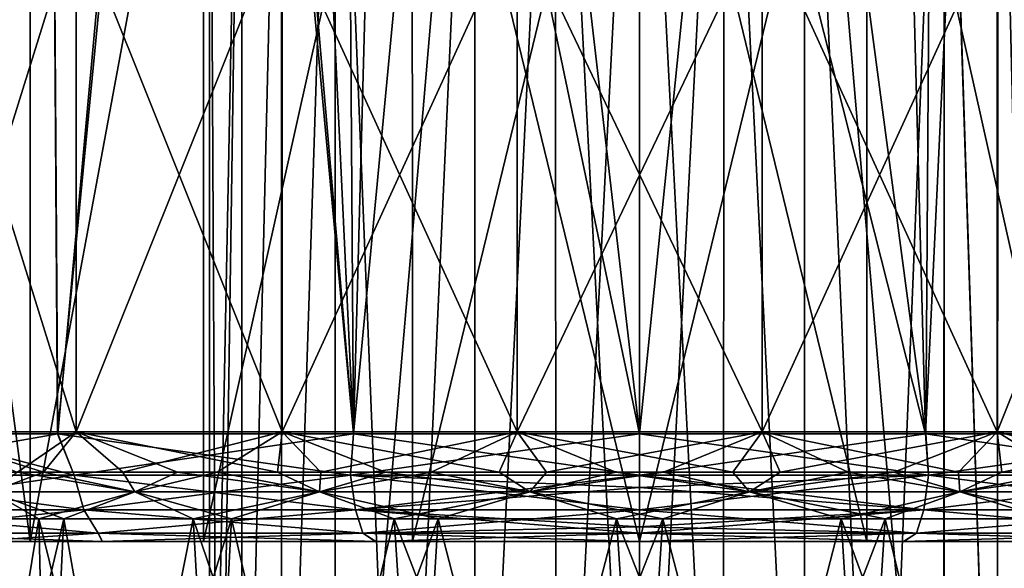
# Model space of a CAD drawing. Header units: metres. Extents: x -90 to 90, y -173 to 74.
# Tile 78 of 256: x -65.76 to -56.61, y 40.25 to 45.35. Entities that reach past the tile are written whole.
import ezdxf

# ---------------------------------------------------------------- set-up
doc = ezdxf.new("R2010")
doc.units = ezdxf.units.M
doc.layers.add('solid_509418', color=7, linetype='CONTINUOUS')

msp = doc.modelspace()

# ---------------------------------------------------------------- linework, layer by layer
at = {"layer": 'solid_509418'}
for points in [[(-66.884529, 69.558502, -11.027386), (-65.601517, 69.558495, -11.731284), (-66.726639, 41.5, -11.124401)], [(-65.600479, 69.558502, 11.731777), (-66.883522, 69.558502, 11.028017), (-66.727966, 41.5, 11.1236)], [(-65.600479, 69.558502, 11.731777), (-66.727966, 41.5, 11.1236), (-65.412689, 41.5, 11.819594)], [(-65.601517, 69.558495, -11.731284), (-65.411346, 41.5, -11.820208), (-66.726639, 41.5, -11.124401)], [(-65.601517, 69.558495, -11.731284), (-62.851974, 69.558479, -12.683306), (-65.411346, 41.5, -11.820208)], [(-64, 56, 12.369317), (-65.600479, 69.558502, 11.731777), (-65.412689, 41.5, 11.819594)], [(-62.851974, 69.558479, -12.683306), (-62.659332, 41.5, -12.725091), (-65.411346, 41.5, -11.820208)], [(-62.851974, 69.558479, -12.683306), (-60, 69.558502, -13), (-62.659332, 41.5, -12.725091)], [(-60, 69.558502, -13), (-60, 41.5, -13), (-62.659332, 41.5, -12.725091)], [(-57.148739, 69.558487, -12.683466), (-60, 41.5, -13), (-60, 69.558502, -13)], [(-57.339752, 41.5, -12.7249), (-60, 41.5, -13), (-57.148739, 69.558487, -12.683466)], [(-54.587311, 41.5, -11.819594), (-57.339752, 41.5, -12.7249), (-57.148739, 69.558487, -12.683466)], [(-54.587311, 41.5, -11.819594), (-57.148739, 69.558487, -12.683466), (-54.399517, 69.558502, -11.731777)], [(-54.58865, 41.5, 11.820208), (-54.398487, 69.558495, 11.731284), (-57.148026, 69.558479, 12.683306)], [(-54.58865, 41.5, 11.820208), (-57.148026, 69.558479, 12.683306), (-56, 56, 12.369317)], [(-64, 56, 12.369317), (-65.412689, 41.5, 11.819594), (-62.660248, 41.5, 12.7249)], [(-63.802528, 54.75951, 12.431443), (-64, 56, 12.369317), (-62.660248, 41.5, 12.7249)], [(-63.23452, 53.646648, 12.591183), (-63.802528, 54.75951, 12.431443), (-62.660248, 41.5, 12.7249)], [(-56.197144, 54.760506, 12.431343), (-56.764362, 53.648182, 12.590896), (-54.58865, 41.5, 11.820208)], [(-62.355804, 52.767273, 12.784763), (-63.23452, 53.646648, 12.591183), (-62.660248, 41.5, 12.7249)], [(-56.764362, 53.648182, 12.590896), (-57.643299, 52.767944, 12.784598), (-57.340668, 41.5, 12.725091)], [(-56.764362, 53.648182, 12.590896), (-57.340668, 41.5, 12.725091), (-54.58865, 41.5, 11.820208)], [(-62.355804, 52.767273, 12.784763), (-62.660248, 41.5, 12.7249), (-60, 41.5, 13)], [(-61.237221, 52.1968, 12.940992), (-62.355804, 52.767273, 12.784763), (-60, 41.5, 13)], [(-57.643299, 52.767944, 12.784598), (-58.76268, 52.196815, 12.940983), (-57.340668, 41.5, 12.725091)], [(-61.237221, 52.1968, 12.940992), (-60, 41.5, 13), (-60, 52, 13)], [(-58.76268, 52.196815, 12.940983), (-60, 52, 13), (-57.340668, 41.5, 12.725091)], [(-57.340668, 41.5, 12.725091), (-60, 52, 13), (-60, 41.5, 13)], [(-64, 50.099998), (-64, 35), (-63.923141, 35, -0.780361)], [(-63.702641, 50.099998, -1.513427), (-64, 50.099998), (-63.923141, 35, -0.780361)], [(-63.702705, 50.099998, 1.513263), (-64, 35), (-64, 50.099998)], [(-63.702705, 50.099998, 1.513263), (-63.923141, 35, 0.780361), (-64, 35)], [(-63.702641, 50.099998, -1.513427), (-63.923141, 35, -0.780361), (-63.695518, 35, -1.530734)], [(-63.702705, 50.099998, 1.513263), (-63.695518, 35, 1.530734), (-63.923141, 35, 0.780361)], [(-63.702705, 50.099998, 1.513263), (-63.332237, 50.099998, 2.212735), (-63.695518, 35, 1.530734)], [(-63.33213, 50.099998, -2.212893), (-63.702641, 50.099998, -1.513427), (-63.695518, 35, -1.530734)], [(-63.33213, 50.099998, -2.212893), (-63.695518, 35, -1.530734), (-63.325878, 35, -2.222281)], [(-63.332237, 50.099998, 2.212735), (-63.325878, 35, 2.222281), (-63.695518, 35, 1.530734)], [(-63.332237, 50.099998, 2.212735), (-62.833145, 50.099998, 2.823702), (-63.325878, 35, 2.222281)], [(-62.833027, 50.099998, -2.823819), (-63.33213, 50.099998, -2.212893), (-63.325878, 35, -2.222281)], [(-62.833027, 50.099998, -2.823819), (-63.325878, 35, -2.222281), (-62.828426, 35, -2.828427)], [(-62.833145, 50.099998, 2.823702), (-62.828426, 35, 2.828427), (-63.325878, 35, 2.222281)], [(-62.833145, 50.099998, 2.823702), (-61.535446, 50.099998, 3.693563), (-62.828426, 35, 2.828427)], [(-61.535294, 50.100002, -3.693626), (-62.833027, 50.099998, -2.823819), (-62.222282, 35, -3.325878)], [(-62.833027, 50.099998, -2.823819), (-62.828426, 35, -2.828427), (-62.222282, 35, -3.325878)], [(-61.535446, 50.099998, 3.693563), (-62.222282, 35, 3.325878), (-62.828426, 35, 2.828427)], [(-61.535294, 50.100002, -3.693626), (-62.222282, 35, -3.325878), (-61.530735, 35, -3.695518)], [(-61.535446, 50.099998, 3.693563), (-61.530735, 35, 3.695518), (-62.222282, 35, 3.325878)], [(-61.535446, 50.099998, 3.693563), (-60.782558, 50.099998, 3.922703), (-61.530735, 35, 3.695518)], [(-60.782394, 50.099998, -3.922736), (-61.535294, 50.100002, -3.693626), (-61.530735, 35, -3.695518)], [(-60.782394, 50.099998, -3.922736), (-61.530735, 35, -3.695518), (-60.780361, 35, -3.923141)], [(-60.782558, 50.099998, 3.922703), (-60.780361, 35, 3.923141), (-61.530735, 35, 3.695518)], [(-60.782558, 50.099998, 3.922703), (-60.000084, 50.099998, 4), (-60.780361, 35, 3.923141)], [(-60.782394, 50.099998, -3.922736), (-60.780361, 35, -3.923141), (-60, 35, -4)], [(-59.999916, 50.099998, -4), (-60.782394, 50.099998, -3.922736), (-60, 35, -4)], [(-60.000084, 50.099998, 4), (-60, 35, 4), (-60.780361, 35, 3.923141)], [(-60.000084, 50.099998, 4), (-59.217606, 50.099998, 3.922736), (-60, 35, 4)], [(-59.999916, 50.099998, -4), (-60, 35, -4), (-59.219639, 35, -3.923141)], [(-59.217606, 50.099998, 3.922736), (-59.219639, 35, 3.923141), (-60, 35, 4)], [(-59.217442, 50.099998, -3.922703), (-59.999916, 50.099998, -4), (-59.219639, 35, -3.923141)], [(-59.217442, 50.099998, -3.922703), (-59.219639, 35, -3.923141), (-58.469265, 35, -3.695518)], [(-59.217606, 50.099998, 3.922736), (-58.469265, 35, 3.695518), (-59.219639, 35, 3.923141)], [(-59.217606, 50.099998, 3.922736), (-58.464706, 50.100002, 3.693626), (-58.469265, 35, 3.695518)], [(-58.464554, 50.099998, -3.693563), (-59.217442, 50.099998, -3.922703), (-58.469265, 35, -3.695518)], [(-58.464706, 50.100002, 3.693626), (-57.777718, 35, 3.325878), (-58.469265, 35, 3.695518)], [(-58.464554, 50.099998, -3.693563), (-58.469265, 35, -3.695518), (-57.777718, 35, -3.325878)], [(-58.464706, 50.100002, 3.693626), (-57.166973, 50.099998, 2.823819), (-57.777718, 35, 3.325878)], [(-58.464554, 50.099998, -3.693563), (-57.777718, 35, -3.325878), (-57.171574, 35, -2.828427)], [(-57.166855, 50.099998, -2.823702), (-58.464554, 50.099998, -3.693563), (-57.171574, 35, -2.828427)], [(-57.166973, 50.099998, 2.823819), (-57.171574, 35, 2.828427), (-57.777718, 35, 3.325878)], [(-57.166855, 50.099998, -2.823702), (-57.171574, 35, -2.828427), (-56.674122, 35, -2.222281)], [(-57.166973, 50.099998, 2.823819), (-56.674122, 35, 2.222281), (-57.171574, 35, 2.828427)], [(-57.166973, 50.099998, 2.823819), (-56.66787, 50.099998, 2.212893), (-56.674122, 35, 2.222281)], [(-56.667763, 50.099998, -2.212735), (-57.166855, 50.099998, -2.823702), (-56.674122, 35, -2.222281)], [(-56.667763, 50.099998, -2.212735), (-56.674122, 35, -2.222281), (-56.304482, 35, -1.530734)], [(-56.66787, 50.099998, 2.212893), (-56.304482, 35, 1.530734), (-56.674122, 35, 2.222281)], [(-56.66787, 50.099998, 2.212893), (-56.297359, 50.099998, 1.513427), (-56.304482, 35, 1.530734)], [(-56.297295, 50.099998, -1.513263), (-56.667763, 50.099998, -2.212735), (-56.304482, 35, -1.530734)], [(-66.822044, 49.200001, 3.116046), (-65.668205, 49.200001, 4.911363), (-66.821861, 40.5, 3.116263)], [(-66.822044, 49.200001, -3.116041), (-66.821861, 40.5, -3.116263), (-65.66832, 40.5, -4.910964)], [(-65.668213, 49.200001, -4.911352), (-66.822044, 49.200001, -3.116041), (-65.66832, 40.5, -4.910964)], [(-65.668205, 49.200001, 4.911363), (-65.66832, 40.5, 4.910964), (-66.821861, 40.5, 3.116263)], [(-64.055855, 49.200001, 6.308727), (-64.054344, 40.5, 6.309671), (-65.66832, 40.5, 4.910964)], [(-65.668205, 49.200001, 4.911363), (-64.055855, 49.200001, 6.308727), (-65.66832, 40.5, 4.910964)], [(-64.055862, 49.200001, -6.308722), (-65.66832, 40.5, -4.910964), (-64.054344, 40.5, -6.309671)], [(-64.055862, 49.200001, -6.308722), (-65.668213, 49.200001, -4.911352), (-65.66832, 40.5, -4.910964)], [(-62.113876, 49.200001, -7.195938), (-64.055862, 49.200001, -6.308722), (-64.054344, 40.5, -6.309671)], [(-64.055855, 49.200001, 6.308727), (-62.113869, 49.200001, 7.19594), (-64.054344, 40.5, 6.309671)], [(-62.113869, 49.200001, 7.19594), (-62.11311, 40.5, 7.195954), (-64.054344, 40.5, 6.309671)], [(-62.113876, 49.200001, -7.195938), (-64.054344, 40.5, -6.309671), (-62.11311, 40.5, -7.195954)], [(-62.113876, 49.200001, -7.195938), (-62.11311, 40.5, -7.195954), (-60, 40.5, -7.5)], [(-60, 49.200001, -7.5), (-62.113876, 49.200001, -7.195938), (-60, 40.5, -7.5)], [(-62.113869, 49.200001, 7.19594), (-60, 49.200001, 7.5), (-62.11311, 40.5, 7.195954)], [(-60, 49.200001, 7.5), (-60, 40.5, 7.5), (-62.11311, 40.5, 7.195954)], [(-57.886124, 49.200001, 7.195938), (-57.88689, 40.5, 7.195954), (-60, 40.5, 7.5)], [(-57.886124, 49.200001, 7.195938), (-60, 40.5, 7.5), (-60, 49.200001, 7.5)], [(-60, 49.200001, -7.5), (-60, 40.5, -7.5), (-57.88689, 40.5, -7.195954)], [(-57.886131, 49.200001, -7.19594), (-60, 49.200001, -7.5), (-57.88689, 40.5, -7.195954)], [(-57.886131, 49.200001, -7.19594), (-57.88689, 40.5, -7.195954), (-55.945656, 40.5, -6.309671)], [(-57.886124, 49.200001, 7.195938), (-55.945656, 40.5, 6.309671), (-57.88689, 40.5, 7.195954)], [(-55.944145, 49.200001, -6.308727), (-57.886131, 49.200001, -7.19594), (-55.945656, 40.5, -6.309671)], [(-57.886124, 49.200001, 7.195938), (-55.944138, 49.200001, 6.308722), (-55.945656, 40.5, 6.309671)], [(-65.238884, 46.299999, -6.045997), (-65.238884, 41.519615, -6.045997), (-66.730026, 41.519615, -4.325127)], [(-66.730026, 46.299999, -4.325127), (-65.238884, 46.299999, -6.045997), (-66.730026, 41.519615, -4.325127)], [(-66.730026, 46.299999, 4.325127), (-66.730026, 41.519615, 4.325127), (-65.238884, 41.519615, 6.045997)], [(-65.238884, 46.299999, 6.045997), (-66.730026, 46.299999, 4.325127), (-65.238884, 41.519615, 6.045997)], [(-63.323318, 46.299999, -7.277056), (-63.323318, 41.519615, -7.277056), (-65.238884, 41.519615, -6.045997)], [(-65.238884, 46.299999, -6.045997), (-63.323318, 46.299999, -7.277056), (-65.238884, 41.519615, -6.045997)], [(-65.238884, 46.299999, 6.045997), (-65.238884, 41.519615, 6.045997), (-63.323318, 41.519615, 7.277056)], [(-63.323318, 46.299999, 7.277056), (-65.238884, 46.299999, 6.045997), (-63.323318, 41.519615, 7.277056)], [(-61.138519, 46.299999, -7.918571), (-61.138519, 41.519615, -7.918571), (-63.323318, 41.519615, -7.277056)], [(-63.323318, 46.299999, -7.277056), (-61.138519, 46.299999, -7.918571), (-63.323318, 41.519615, -7.277056)], [(-63.323318, 46.299999, 7.277056), (-63.323318, 41.519615, 7.277056), (-61.138519, 41.519615, 7.918571)], [(-61.138519, 46.299999, 7.918571), (-63.323318, 46.299999, 7.277056), (-61.138519, 41.519615, 7.918571)], [(-58.861481, 46.299999, -7.918571), (-58.861481, 41.519615, -7.918571), (-61.138519, 41.519615, -7.918571)], [(-61.138519, 46.299999, -7.918571), (-58.861481, 46.299999, -7.918571), (-61.138519, 41.519615, -7.918571)], [(-61.138519, 46.299999, 7.918571), (-61.138519, 41.519615, 7.918571), (-58.861481, 41.519615, 7.918571)], [(-58.861481, 46.299999, 7.918571), (-61.138519, 46.299999, 7.918571), (-58.861481, 41.519615, 7.918571)], [(-56.676682, 46.299999, -7.277056), (-56.676682, 41.519615, -7.277056), (-58.861481, 41.519615, -7.918571)], [(-58.861481, 46.299999, -7.918571), (-56.676682, 46.299999, -7.277056), (-58.861481, 41.519615, -7.918571)], [(-58.861481, 46.299999, 7.918571), (-58.861481, 41.519615, 7.918571), (-56.676682, 41.519615, 7.277056)], [(-56.676682, 46.299999, 7.277056), (-58.861481, 46.299999, 7.918571), (-56.676682, 41.519615, 7.277056)], [(-54.761116, 46.299999, -6.045997), (-54.761116, 41.519615, -6.045997), (-56.676682, 41.519615, -7.277056)], [(-56.676682, 46.299999, -7.277056), (-54.761116, 46.299999, -6.045997), (-56.676682, 41.519615, -7.277056)], [(-56.676682, 46.299999, 7.277056), (-56.676682, 41.519615, 7.277056), (-54.761116, 41.519615, 6.045997)], [(-54.761116, 46.299999, 6.045997), (-56.676682, 46.299999, 7.277056), (-54.761116, 41.519615, 6.045997)], [(-67.596466, 41.117317, 10.455638), (-65.256615, 41.117317, 11.806551), (-66.727966, 41.5, 11.1236)], [(-67.596466, 41.117317, -10.455638), (-66.726639, 41.5, -11.124401), (-65.411346, 41.5, -11.820208)], [(-65.256615, 41.117317, -11.806551), (-67.596466, 41.117317, -10.455638), (-65.411346, 41.5, -11.820208)], [(-66.730026, 41.519615, -4.325127), (-65.543655, 41.144337, -4.826013), (-66.547478, 41.144337, -3.339608)], [(-66.730026, 41.519615, -4.325127), (-65.238884, 41.519615, -6.045997), (-65.543655, 41.144337, -4.826013)], [(-65.238884, 41.519615, 6.045997), (-66.730026, 41.519615, 4.325127), (-65.783524, 41.144337, 4.53579)], [(-65.256615, 41.117317, 11.806551), (-65.412689, 41.5, 11.819594), (-66.727966, 41.5, 11.1236)], [(-65.238884, 41.519615, 6.045997), (-65.783524, 41.144337, 4.53579), (-64.297966, 41.144337, 5.962382)], [(-65.238884, 41.519615, -6.045997), (-64.805878, 41.144337, -5.561119), (-65.543655, 41.144337, -4.826013)], [(-62.687027, 41.117317, 12.641461), (-62.660248, 41.5, 12.7249), (-65.412689, 41.5, 11.819594)], [(-65.256615, 41.117317, 11.806551), (-62.687027, 41.117317, 12.641461), (-65.412689, 41.5, 11.819594)], [(-65.256615, 41.117317, -11.806551), (-65.411346, 41.5, -11.820208), (-62.659332, 41.5, -12.725091)], [(-62.687027, 41.117317, -12.641461), (-65.256615, 41.117317, -11.806551), (-62.659332, 41.5, -12.725091)], [(-65.238884, 41.519615, -6.045997), (-63.323318, 41.519615, -7.277056), (-64.805878, 41.144337, -5.561119)], [(-65.238884, 41.519615, 6.045997), (-64.297966, 41.144337, 5.962382), (-63.366669, 41.144337, 6.533607)], [(-63.323318, 41.519615, 7.277056), (-65.238884, 41.519615, 6.045997), (-63.366669, 41.144337, 6.533607)], [(-63.323318, 41.519615, -7.277056), (-63.928421, 41.144337, -6.212087), (-64.805878, 41.144337, -5.561119)], [(-63.323318, 41.519615, -7.277056), (-62.965939, 41.144337, -6.725007), (-63.928421, 41.144337, -6.212087)], [(-63.323318, 41.519615, 7.277056), (-63.366669, 41.144337, 6.533607), (-62.363335, 41.144337, 6.959681)], [(-63.323318, 41.519615, -7.277056), (-61.138519, 41.519615, -7.918571), (-62.965939, 41.144337, -6.725007)], [(-63.323318, 41.519615, 7.277056), (-62.363335, 41.144337, 6.959681), (-61.306988, 41.144337, 7.232862)], [(-61.138519, 41.519615, 7.918571), (-63.323318, 41.519615, 7.277056), (-61.306988, 41.144337, 7.232862)], [(-61.138519, 41.519615, -7.918571), (-61.938217, 41.144337, -7.089839), (-62.965939, 41.144337, -6.725007)], [(-62.687027, 41.117317, 12.641461), (-60, 41.117317, 12.92388), (-62.660248, 41.5, 12.7249)], [(-62.687027, 41.117317, -12.641461), (-62.659332, 41.5, -12.725091), (-60, 41.5, -13)], [(-60, 41.117317, -12.92388), (-62.687027, 41.117317, -12.641461), (-60, 41.5, -13)], [(-60, 41.117317, 12.92388), (-60, 41.5, 13), (-62.660248, 41.5, 12.7249)], [(-61.138519, 41.519615, -7.918571), (-60.867332, 41.144337, -7.298646), (-61.938217, 41.144337, -7.089839)], [(-61.138519, 41.519615, 7.918571), (-61.306988, 41.144337, 7.232862), (-60.222198, 41.144337, 7.346641)], [(-61.138519, 41.519615, -7.918571), (-58.861481, 41.519615, -7.918571), (-60.867332, 41.144337, -7.298646)], [(-61.138519, 41.519615, 7.918571), (-60.222198, 41.144337, 7.346641), (-59.132668, 41.144337, 7.298646)], [(-58.861481, 41.519615, 7.918571), (-61.138519, 41.519615, 7.918571), (-59.132668, 41.144337, 7.298646)], [(-58.861481, 41.519615, -7.918571), (-59.777802, 41.144337, -7.346641), (-60.867332, 41.144337, -7.298646)], [(-57.312973, 41.117317, 12.641461), (-57.340668, 41.5, 12.725091), (-60, 41.5, 13)], [(-57.312973, 41.117317, 12.641461), (-60, 41.5, 13), (-60, 41.117317, 12.92388)], [(-60, 41.117317, -12.92388), (-60, 41.5, -13), (-57.339752, 41.5, -12.7249)], [(-57.312973, 41.117317, -12.641461), (-60, 41.117317, -12.92388), (-57.339752, 41.5, -12.7249)], [(-58.861481, 41.519615, -7.918571), (-58.693012, 41.144337, -7.232862), (-59.777802, 41.144337, -7.346641)], [(-58.861481, 41.519615, 7.918571), (-59.132668, 41.144337, 7.298646), (-58.061783, 41.144337, 7.089839)], [(-58.861481, 41.519615, -7.918571), (-56.676682, 41.519615, -7.277056), (-58.693012, 41.144337, -7.232862)], [(-58.861481, 41.519615, 7.918571), (-58.061783, 41.144337, 7.089839), (-57.034061, 41.144337, 6.725007)], [(-56.676682, 41.519615, 7.277056), (-58.861481, 41.519615, 7.918571), (-57.034061, 41.144337, 6.725007)], [(-56.676682, 41.519615, -7.277056), (-57.636665, 41.144337, -6.959681), (-58.693012, 41.144337, -7.232862)], [(-56.676682, 41.519615, -7.277056), (-56.633331, 41.144337, -6.533607), (-57.636665, 41.144337, -6.959681)], [(-54.743385, 41.117317, 11.806551), (-54.58865, 41.5, 11.820208), (-57.340668, 41.5, 12.725091)], [(-57.312973, 41.117317, 12.641461), (-54.743385, 41.117317, 11.806551), (-57.340668, 41.5, 12.725091)], [(-57.312973, 41.117317, -12.641461), (-57.339752, 41.5, -12.7249), (-54.587311, 41.5, -11.819594)], [(-54.743385, 41.117317, -11.806551), (-57.312973, 41.117317, -12.641461), (-54.587311, 41.5, -11.819594)], [(-56.676682, 41.519615, 7.277056), (-57.034061, 41.144337, 6.725007), (-56.071579, 41.144337, 6.212087)], [(-56.676682, 41.519615, -7.277056), (-54.761116, 41.519615, -6.045997), (-56.633331, 41.144337, -6.533607)], [(-56.676682, 41.519615, 7.277056), (-56.071579, 41.144337, 6.212087), (-55.194122, 41.144337, 5.561119)], [(-54.761116, 41.519615, 6.045997), (-56.676682, 41.519615, 7.277056), (-55.194122, 41.144337, 5.561119)], [(-54.761116, 41.519615, -6.045997), (-55.702034, 41.144337, -5.962382), (-56.633331, 41.144337, -6.533607)], [(-65.168335, 40.792614, 11.608265), (-65.256615, 41.117317, 11.806551), (-67.596466, 41.117317, 10.455638)], [(-67.468887, 40.792614, 10.28004), (-65.168335, 40.792614, 11.608265), (-67.596466, 41.117317, 10.455638)], [(-67.468887, 40.792614, -10.28004), (-67.596466, 41.117317, -10.455638), (-65.256615, 41.117317, -11.806551)], [(-65.168335, 40.792614, -11.608265), (-67.468887, 40.792614, -10.28004), (-65.256615, 41.117317, -11.806551)], [(-66.029251, 40.961327, -3.874766), (-66.547478, 41.144337, -3.339608), (-65.543655, 41.144337, -4.826013)], [(-64.693382, 40.961327, -5.416448), (-66.029251, 40.961327, -3.874766), (-65.543655, 41.144337, -4.826013)], [(-66.029251, 40.961327, 3.874766), (-64.693382, 40.961327, 5.416448), (-65.783524, 41.144337, 4.53579)], [(-64.693382, 40.961327, 5.416448), (-64.297966, 41.144337, 5.962382), (-65.783524, 41.144337, 4.53579)], [(-64.693382, 40.961327, -5.416448), (-65.543655, 41.144337, -4.826013), (-64.805878, 41.144337, -5.561119)], [(-62.641899, 40.792614, 12.429153), (-62.687027, 41.117317, 12.641461), (-65.256615, 41.117317, 11.806551)], [(-65.168335, 40.792614, 11.608265), (-62.641899, 40.792614, 12.429153), (-65.256615, 41.117317, 11.806551)], [(-65.168335, 40.792614, -11.608265), (-65.256615, 41.117317, -11.806551), (-62.687027, 41.117317, -12.641461)], [(-62.641899, 40.792614, -12.429153), (-65.168335, 40.792614, -11.608265), (-62.687027, 41.117317, -12.641461)], [(-64.693382, 40.961327, -5.416448), (-64.805878, 41.144337, -5.561119), (-63.928421, 41.144337, -6.212087)], [(-62.977276, 40.961327, -6.519321), (-64.693382, 40.961327, -5.416448), (-63.928421, 41.144337, -6.212087)], [(-64.693382, 40.961327, 5.416448), (-62.977276, 40.961327, 6.519321), (-64.297966, 41.144337, 5.962382)], [(-62.977276, 40.961327, 6.519321), (-63.366669, 41.144337, 6.533607), (-64.297966, 41.144337, 5.962382)], [(-62.977276, 40.961327, -6.519321), (-63.928421, 41.144337, -6.212087), (-62.965939, 41.144337, -6.725007)], [(-62.977276, 40.961327, 6.519321), (-62.363335, 41.144337, 6.959681), (-63.366669, 41.144337, 6.533607)], [(-62.977276, 40.961327, -6.519321), (-62.965939, 41.144337, -6.725007), (-61.938217, 41.144337, -7.089839)], [(-61.01997, 40.961327, -7.094038), (-62.977276, 40.961327, -6.519321), (-61.938217, 41.144337, -7.089839)], [(-62.977276, 40.961327, 6.519321), (-61.01997, 40.961327, 7.094038), (-62.363335, 41.144337, 6.959681)], [(-60, 41, 12.866025), (-60, 41.117317, 12.92388), (-62.687027, 41.117317, 12.641461)], [(-60, 40.792614, 12.706828), (-60, 41, 12.866025), (-62.687027, 41.117317, 12.641461)], [(-62.641899, 40.792614, 12.429153), (-60, 40.792614, 12.706828), (-62.687027, 41.117317, 12.641461)], [(-62.641899, 40.792614, -12.429153), (-62.687027, 41.117317, -12.641461), (-60, 41.117317, -12.92388)], [(-60, 41, -12.866025), (-62.641899, 40.792614, -12.429153), (-60, 41.117317, -12.92388)], [(-61.01997, 40.961327, 7.094038), (-61.306988, 41.144337, 7.232862), (-62.363335, 41.144337, 6.959681)], [(-61.01997, 40.961327, -7.094038), (-61.938217, 41.144337, -7.089839), (-60.867332, 41.144337, -7.298646)], [(-61.01997, 40.961327, 7.094038), (-60.222198, 41.144337, 7.346641), (-61.306988, 41.144337, 7.232862)], [(-61.01997, 40.961327, -7.094038), (-60.867332, 41.144337, -7.298646), (-59.777802, 41.144337, -7.346641)], [(-58.98003, 40.961327, -7.094038), (-61.01997, 40.961327, -7.094038), (-59.777802, 41.144337, -7.346641)], [(-61.01997, 40.961327, 7.094038), (-58.98003, 40.961327, 7.094038), (-60.222198, 41.144337, 7.346641)], [(-58.98003, 40.961327, 7.094038), (-59.132668, 41.144337, 7.298646), (-60.222198, 41.144337, 7.346641)], [(-57.358101, 40.792614, 12.429153), (-60, 41.117317, 12.92388), (-60, 41, 12.866025)], [(-57.358101, 40.792614, 12.429153), (-57.312973, 41.117317, 12.641461), (-60, 41.117317, 12.92388)], [(-57.312973, 41.117317, -12.641461), (-60, 41, -12.866025), (-60, 41.117317, -12.92388)], [(-57.312973, 41.117317, -12.641461), (-60, 40.792614, -12.706828), (-60, 41, -12.866025)], [(-57.358101, 40.792614, -12.429153), (-60, 40.792614, -12.706828), (-57.312973, 41.117317, -12.641461)], [(-58.98003, 40.961327, -7.094038), (-59.777802, 41.144337, -7.346641), (-58.693012, 41.144337, -7.232862)], [(-58.98003, 40.961327, 7.094038), (-58.061783, 41.144337, 7.089839), (-59.132668, 41.144337, 7.298646)], [(-58.98003, 40.961327, -7.094038), (-58.693012, 41.144337, -7.232862), (-57.636665, 41.144337, -6.959681)], [(-57.022724, 40.961327, -6.519321), (-58.98003, 40.961327, -7.094038), (-57.636665, 41.144337, -6.959681)], [(-58.98003, 40.961327, 7.094038), (-57.022724, 40.961327, 6.519321), (-58.061783, 41.144337, 7.089839)], [(-57.022724, 40.961327, 6.519321), (-57.034061, 41.144337, 6.725007), (-58.061783, 41.144337, 7.089839)], [(-57.022724, 40.961327, -6.519321), (-57.636665, 41.144337, -6.959681), (-56.633331, 41.144337, -6.533607)], [(-57.358101, 40.792614, -12.429153), (-57.312973, 41.117317, -12.641461), (-54.743385, 41.117317, -11.806551)], [(-54.831669, 40.792614, -11.608265), (-57.358101, 40.792614, -12.429153), (-54.743385, 41.117317, -11.806551)], [(-57.358101, 40.792614, 12.429153), (-54.831669, 40.792614, 11.608265), (-57.312973, 41.117317, 12.641461)], [(-54.831669, 40.792614, 11.608265), (-54.743385, 41.117317, 11.806551), (-57.312973, 41.117317, 12.641461)], [(-57.022724, 40.961327, 6.519321), (-56.071579, 41.144337, 6.212087), (-57.034061, 41.144337, 6.725007)], [(-57.022724, 40.961327, -6.519321), (-56.633331, 41.144337, -6.533607), (-55.702034, 41.144337, -5.962382)], [(-55.306622, 40.961327, -5.416448), (-57.022724, 40.961327, -6.519321), (-55.702034, 41.144337, -5.962382)], [(-57.022724, 40.961327, 6.519321), (-55.306622, 40.961327, 5.416448), (-56.071579, 41.144337, 6.212087)], [(-66.029251, 40.961327, 3.874766), (-66.425682, 40.711327, 3.020028), (-65.5868, 40.711327, 4.381511)], [(-66.029251, 40.961327, -3.874766), (-65.355095, 40.711327, -4.661863), (-66.324776, 40.711327, -3.226017)], [(-64.693382, 40.961327, -5.416448), (-65.355095, 40.711327, -4.661863), (-66.029251, 40.961327, -3.874766)], [(-66.029251, 40.961327, 3.874766), (-65.5868, 40.711327, 4.381511), (-64.693382, 40.961327, 5.416448)], [(-64.693382, 40.961327, 5.416448), (-65.5868, 40.711327, 4.381511), (-64.151779, 40.711327, 5.75958)], [(-64.693382, 40.961327, -5.416448), (-63.7948, 40.711327, -6.000791), (-65.355095, 40.711327, -4.661863)], [(-62.977276, 40.961327, -6.519321), (-63.7948, 40.711327, -6.000791), (-64.693382, 40.961327, -5.416448)], [(-64.693382, 40.961327, 5.416448), (-64.151779, 40.711327, 5.75958), (-62.977276, 40.961327, 6.519321)], [(-62.977276, 40.961327, 6.519321), (-64.151779, 40.711327, 5.75958), (-62.282948, 40.711327, 6.722957)], [(-62.977276, 40.961327, -6.519321), (-61.872292, 40.711327, -6.848688), (-63.7948, 40.711327, -6.000791)], [(-61.01997, 40.961327, -7.094038), (-61.872292, 40.711327, -6.848688), (-62.977276, 40.961327, -6.519321)], [(-62.977276, 40.961327, 6.519321), (-62.282948, 40.711327, 6.722957), (-61.01997, 40.961327, 7.094038)], [(-60, 41, -12.866025), (-60, 40.792614, -12.706828), (-62.641899, 40.792614, -12.429153)], [(-61.01997, 40.961327, 7.094038), (-62.282948, 40.711327, 6.722957), (-60.214642, 40.711327, 7.096755)], [(-61.01997, 40.961327, -7.094038), (-59.785358, 40.711327, -7.096755), (-61.872292, 40.711327, -6.848688)], [(-58.98003, 40.961327, -7.094038), (-59.785358, 40.711327, -7.096755), (-61.01997, 40.961327, -7.094038)], [(-61.01997, 40.961327, 7.094038), (-60.214642, 40.711327, 7.096755), (-58.98003, 40.961327, 7.094038)], [(-58.98003, 40.961327, 7.094038), (-60.214642, 40.711327, 7.096755), (-58.127708, 40.711327, 6.848688)], [(-57.358101, 40.792614, 12.429153), (-60, 41, 12.866025), (-60, 40.792614, 12.706828)], [(-58.98003, 40.961327, -7.094038), (-57.717052, 40.711327, -6.722957), (-59.785358, 40.711327, -7.096755)], [(-57.022724, 40.961327, -6.519321), (-57.717052, 40.711327, -6.722957), (-58.98003, 40.961327, -7.094038)], [(-58.98003, 40.961327, 7.094038), (-58.127708, 40.711327, 6.848688), (-57.022724, 40.961327, 6.519321)], [(-57.022724, 40.961327, 6.519321), (-58.127708, 40.711327, 6.848688), (-56.2052, 40.711327, 6.000791)], [(-57.022724, 40.961327, -6.519321), (-55.848225, 40.711327, -5.75958), (-57.717052, 40.711327, -6.722957)], [(-55.306622, 40.961327, -5.416448), (-55.848225, 40.711327, -5.75958), (-57.022724, 40.961327, -6.519321)], [(-57.022724, 40.961327, 6.519321), (-56.2052, 40.711327, 6.000791), (-55.306622, 40.961327, 5.416448)], [(-65.036194, 40.575821, 11.31148), (-65.168335, 40.792614, 11.608265), (-67.468887, 40.792614, 10.28004)], [(-67.277931, 40.575821, 10.017213), (-65.036194, 40.575821, 11.31148), (-67.468887, 40.792614, 10.28004)], [(-67.277931, 40.575821, -10.017213), (-67.468887, 40.792614, -10.28004), (-65.168335, 40.792614, -11.608265)], [(-65.036194, 40.575821, -11.31148), (-67.277931, 40.575821, -10.017213), (-65.168335, 40.792614, -11.608265)], [(-62.574352, 40.575821, 12.111381), (-62.641899, 40.792614, 12.429153), (-65.168335, 40.792614, 11.608265)], [(-65.036194, 40.575821, 11.31148), (-62.574352, 40.575821, 12.111381), (-65.168335, 40.792614, 11.608265)], [(-65.036194, 40.575821, -11.31148), (-65.168335, 40.792614, -11.608265), (-62.641899, 40.792614, -12.429153)], [(-62.574352, 40.575821, -12.111381), (-65.036194, 40.575821, -11.31148), (-62.641899, 40.792614, -12.429153)], [(-60, 40.633976, 12.5), (-60, 40.792614, 12.706828), (-62.641899, 40.792614, 12.429153)], [(-60, 40.575821, 12.381956), (-60, 40.633976, 12.5), (-62.641899, 40.792614, 12.429153)], [(-62.574352, 40.575821, 12.111381), (-60, 40.575821, 12.381956), (-62.641899, 40.792614, 12.429153)], [(-62.574352, 40.575821, -12.111381), (-62.641899, 40.792614, -12.429153), (-60, 40.792614, -12.706828)], [(-60, 40.633976, -12.5), (-62.574352, 40.575821, -12.111381), (-60, 40.792614, -12.706828)], [(-57.425648, 40.575821, 12.111381), (-60, 40.792614, 12.706828), (-60, 40.633976, 12.5)], [(-57.425648, 40.575821, 12.111381), (-57.358101, 40.792614, 12.429153), (-60, 40.792614, 12.706828)], [(-57.358101, 40.792614, -12.429153), (-60, 40.633976, -12.5), (-60, 40.792614, -12.706828)], [(-57.358101, 40.792614, -12.429153), (-60, 40.575821, -12.381956), (-60, 40.633976, -12.5)], [(-57.425648, 40.575821, -12.111381), (-60, 40.575821, -12.381956), (-57.358101, 40.792614, -12.429153)], [(-57.425648, 40.575821, -12.111381), (-57.358101, 40.792614, -12.429153), (-54.831669, 40.792614, -11.608265)], [(-54.963806, 40.575821, -11.31148), (-57.425648, 40.575821, -12.111381), (-54.831669, 40.792614, -11.608265)], [(-57.425648, 40.575821, 12.111381), (-54.963806, 40.575821, 11.31148), (-57.358101, 40.792614, 12.429153)], [(-54.963806, 40.575821, 11.31148), (-54.831669, 40.792614, 11.608265), (-57.358101, 40.792614, 12.429153)], [(-65.5868, 40.711327, 4.381511), (-66.425682, 40.711327, 3.020028), (-66.115845, 37.5, 3.606445)], [(-66.324776, 40.711327, -3.226017), (-65.355095, 40.711327, -4.661863), (-66.114944, 37.5, -3.60797)], [(-65.5868, 40.711327, 4.381511), (-66.115845, 37.5, 3.606445), (-65.510941, 37.5, 4.476549)], [(-65.355095, 40.711327, -4.661863), (-65.509834, 37.5, -4.477914), (-66.114944, 37.5, -3.60797)], [(-65.5868, 40.711327, 4.381511), (-65.510941, 37.5, 4.476549), (-64.790871, 37.5, 5.239999)], [(-64.151779, 40.711327, 5.75958), (-65.5868, 40.711327, 4.381511), (-64.790871, 37.5, 5.239999)], [(-65.355095, 40.711327, -4.661863), (-64.789589, 37.5, -5.241164), (-65.509834, 37.5, -4.477914)], [(-65.355095, 40.711327, -4.661863), (-63.7948, 40.711327, -6.000791), (-64.789589, 37.5, -5.241164)], [(-64.151779, 40.711327, 5.75958), (-64.790871, 37.5, 5.239999), (-63.967827, 37.5, 5.887814)], [(-63.7948, 40.711327, -6.000791), (-63.966389, 37.5, -5.888782), (-64.789589, 37.5, -5.241164)], [(-64.151779, 40.711327, 5.75958), (-63.967827, 37.5, 5.887814), (-63.055035, 37.5, 6.409116)], [(-62.282948, 40.711327, 6.722957), (-64.151779, 40.711327, 5.75958), (-63.055035, 37.5, 6.409116)], [(-63.7948, 40.711327, -6.000791), (-63.053459, 37.5, -6.409867), (-63.966389, 37.5, -5.888782)], [(-63.7948, 40.711327, -6.000791), (-61.872292, 40.711327, -6.848688), (-63.053459, 37.5, -6.409867)], [(-62.282948, 40.711327, 6.722957), (-63.055035, 37.5, 6.409116), (-62.07407, 37.5, 6.790304)], [(-61.872292, 40.711327, -6.848688), (-62.072399, 37.5, -6.790814), (-63.053459, 37.5, -6.409867)], [(-62.282948, 40.711327, 6.722957), (-62.07407, 37.5, 6.790304), (-61.04858, 37.5, 7.022142)], [(-60.214642, 40.711327, 7.096755), (-62.282948, 40.711327, 6.722957), (-61.04858, 37.5, 7.022142)], [(-61.872292, 40.711327, -6.848688), (-61.04686, 37.5, -7.022399), (-62.072399, 37.5, -6.790814)], [(-61.872292, 40.711327, -6.848688), (-59.785358, 40.711327, -7.096755), (-61.04686, 37.5, -7.022399)], [(-60.214642, 40.711327, 7.096755), (-61.04858, 37.5, 7.022142), (-60.00087, 37.5, 7.1)], [(-59.785358, 40.711327, -7.096755), (-59.99913, 37.5, -7.1), (-61.04686, 37.5, -7.022399)], [(-60.214642, 40.711327, 7.096755), (-60.00087, 37.5, 7.1), (-58.95314, 37.5, 7.022399)], [(-58.127708, 40.711327, 6.848688), (-60.214642, 40.711327, 7.096755), (-58.95314, 37.5, 7.022399)], [(-59.785358, 40.711327, -7.096755), (-58.95142, 37.5, -7.022142), (-59.99913, 37.5, -7.1)], [(-59.785358, 40.711327, -7.096755), (-57.717052, 40.711327, -6.722957), (-58.95142, 37.5, -7.022142)], [(-58.127708, 40.711327, 6.848688), (-58.95314, 37.5, 7.022399), (-57.927601, 37.5, 6.790814)], [(-57.717052, 40.711327, -6.722957), (-57.92593, 37.5, -6.790304), (-58.95142, 37.5, -7.022142)], [(-58.127708, 40.711327, 6.848688), (-57.927601, 37.5, 6.790814), (-56.946541, 37.5, 6.409867)], [(-56.2052, 40.711327, 6.000791), (-58.127708, 40.711327, 6.848688), (-56.946541, 37.5, 6.409867)], [(-57.717052, 40.711327, -6.722957), (-56.944965, 37.5, -6.409116), (-57.92593, 37.5, -6.790304)], [(-57.717052, 40.711327, -6.722957), (-55.848225, 40.711327, -5.75958), (-56.944965, 37.5, -6.409116)], [(-56.2052, 40.711327, 6.000791), (-56.946541, 37.5, 6.409867), (-56.033611, 37.5, 5.888782)], [(-55.848225, 40.711327, -5.75958), (-56.032173, 37.5, -5.887814), (-56.944965, 37.5, -6.409116)], [(-65.036194, 40.575821, -11.31148), (-66.2089, 40.5, -10.268054), (-67.277931, 40.575821, -10.017213)], [(-67.277931, 40.575821, 10.017213), (-66.210091, 40.5, 10.267333), (-64.996742, 40.5, 10.910258)], [(-67.277931, 40.575821, 10.017213), (-64.996742, 40.5, 10.910258), (-65.036194, 40.575821, 11.31148)], [(-65.036194, 40.575821, -11.31148), (-64.995529, 40.5, -10.910812), (-66.2089, 40.5, -10.268054)], [(-62.574352, 40.575821, -12.111381), (-64.995529, 40.5, -10.910812), (-65.036194, 40.575821, -11.31148)], [(-65.036194, 40.575821, 11.31148), (-64.996742, 40.5, 10.910258), (-62.455158, 40.5, 11.745165)], [(-65.036194, 40.575821, 11.31148), (-62.455158, 40.5, 11.745165), (-62.574352, 40.575821, 12.111381)], [(-62.574352, 40.575821, -12.111381), (-62.454338, 40.5, -11.745337), (-64.995529, 40.5, -10.910812)], [(-60, 40.633976, -12.5), (-60, 40.575821, -12.381956), (-62.574352, 40.575821, -12.111381)], [(-60, 40.575821, -12.381956), (-62.454338, 40.5, -11.745337), (-62.574352, 40.575821, -12.111381)], [(-62.574352, 40.575821, 12.111381), (-62.455158, 40.5, 11.745165), (-60, 40.5, 12)], [(-62.574352, 40.575821, 12.111381), (-60, 40.5, 12), (-60, 40.575821, 12.381956)], [(-60, 40.575821, -12.381956), (-60, 40.5, -12), (-62.454338, 40.5, -11.745337)], [(-57.425648, 40.575821, 12.111381), (-60, 40.633976, 12.5), (-60, 40.575821, 12.381956)], [(-57.425648, 40.575821, -12.111381), (-57.544842, 40.5, -11.745165), (-60, 40.5, -12)], [(-57.425648, 40.575821, -12.111381), (-60, 40.5, -12), (-60, 40.575821, -12.381956)], [(-60, 40.575821, 12.381956), (-60, 40.5, 12), (-57.545662, 40.5, 11.745337)], [(-57.425648, 40.575821, 12.111381), (-60, 40.575821, 12.381956), (-57.545662, 40.5, 11.745337)], [(-57.425648, 40.575821, 12.111381), (-57.545662, 40.5, 11.745337), (-55.004467, 40.5, 10.910812)], [(-54.963806, 40.575821, -11.31148), (-55.003262, 40.5, -10.910258), (-57.544842, 40.5, -11.745165)], [(-54.963806, 40.575821, -11.31148), (-57.544842, 40.5, -11.745165), (-57.425648, 40.575821, -12.111381)], [(-57.425648, 40.575821, 12.111381), (-55.004467, 40.5, 10.910812), (-54.963806, 40.575821, 11.31148)], [(-66.210091, 40.5, 10.267333), (-66.821861, 40.5, 3.116263), (-65.66832, 40.5, 4.910964)], [(-66.2089, 40.5, -10.268054), (-65.66832, 40.5, -4.910964), (-66.821861, 40.5, -3.116263)], [(-64.996742, 40.5, 10.910258), (-66.210091, 40.5, 10.267333), (-65.66832, 40.5, 4.910964)], [(-66.2089, 40.5, -10.268054), (-64.995529, 40.5, -10.910812), (-65.66832, 40.5, -4.910964)], [(-64.996742, 40.5, 10.910258), (-65.66832, 40.5, 4.910964), (-64.054344, 40.5, 6.309671)], [(-64.995529, 40.5, -10.910812), (-64.054344, 40.5, -6.309671), (-65.66832, 40.5, -4.910964)], [(-62.455158, 40.5, 11.745165), (-64.996742, 40.5, 10.910258), (-64.054344, 40.5, 6.309671)], [(-64.995529, 40.5, -10.910812), (-62.454338, 40.5, -11.745337), (-64.054344, 40.5, -6.309671)], [(-62.455158, 40.5, 11.745165), (-64.054344, 40.5, 6.309671), (-62.11311, 40.5, 7.195954)], [(-62.454338, 40.5, -11.745337), (-62.11311, 40.5, -7.195954), (-64.054344, 40.5, -6.309671)], [(-62.455158, 40.5, 11.745165), (-62.11311, 40.5, 7.195954), (-60, 40.5, 7.5)], [(-60, 40.5, 12), (-62.455158, 40.5, 11.745165), (-60, 40.5, 7.5)], [(-62.454338, 40.5, -11.745337), (-60, 40.5, -12), (-62.11311, 40.5, -7.195954)], [(-60, 40.5, -12), (-60, 40.5, -7.5), (-62.11311, 40.5, -7.195954)], [(-60, 40.5, 12), (-60, 40.5, 7.5), (-57.88689, 40.5, 7.195954)], [(-57.544842, 40.5, -11.745165), (-57.88689, 40.5, -7.195954), (-60, 40.5, -7.5)], [(-57.544842, 40.5, -11.745165), (-60, 40.5, -7.5), (-60, 40.5, -12)], [(-57.545662, 40.5, 11.745337), (-60, 40.5, 12), (-57.88689, 40.5, 7.195954)], [(-57.544842, 40.5, -11.745165), (-55.945656, 40.5, -6.309671), (-57.88689, 40.5, -7.195954)], [(-57.545662, 40.5, 11.745337), (-57.88689, 40.5, 7.195954), (-55.945656, 40.5, 6.309671)], [(-55.004467, 40.5, 10.910812), (-57.545662, 40.5, 11.745337), (-55.945656, 40.5, 6.309671)], [(-57.544842, 40.5, -11.745165), (-55.003262, 40.5, -10.910258), (-55.945656, 40.5, -6.309671)]]:
    msp.add_3dface(points, dxfattribs=at)

doc.saveas('drawing.dxf')
